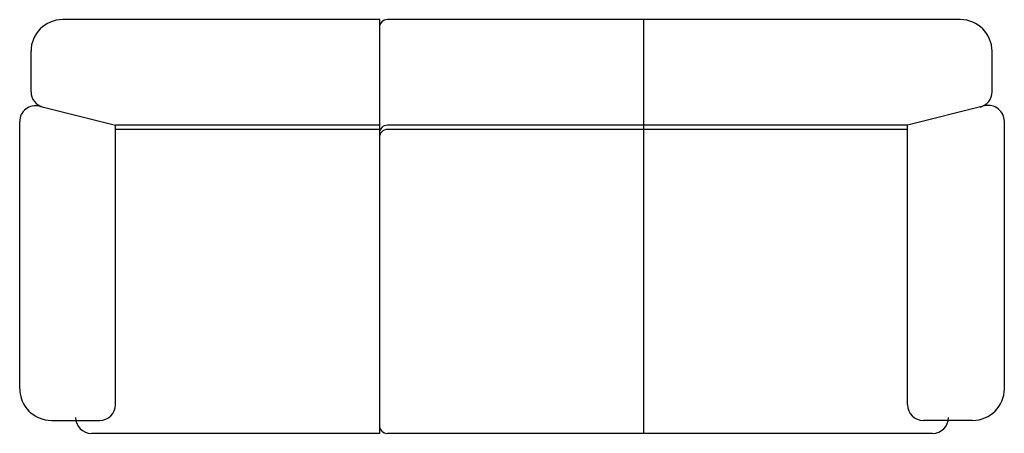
# Model space of a CAD drawing. Header units: millimetres. Extents: x -30782 to 40110, y 35885 to 73818.
# Tile 64 of 166: x -15358 to -13495, y 64929 to 65712. Entities that reach past the tile are written whole.
import ezdxf

# ---------------------------------------------------------------- set-up
doc = ezdxf.new("R2010")
doc.units = ezdxf.units.MM

# ---------------------------------------------------------------- blocks, each defined once
blk = doc.blocks.new('A$C1ED21673')
for p, q in [((1797.3, 1588.1, -1028.6), (1197.3, 1588.1, -1028.6)), ((1797.3, 804.2, -1028.6), (1797.3, 1588.1, -1028.6)), ((2896.1, 1588.1, -1028.6), (1811.8, 1588.1, -1028.6)), ((2297.4, 804.2, -1028.6), (2297.4, 1588.1, -1028.6)), ((1796.8, 1573.1, -1028.6), (1796.8, 819.2, -1028.6)), ((1137.3, 1458.1, -1028.6), (1137.3, 1528.1, -1028.6)), ((2956.1, 1451.5, -1028.6), (2956.1, 1528.1, -1028.6)), ((1137.3, 1451.5, -1028.6), (1137.3, 1458.1, -1028.6)), ((1153.2, 1424.2, -1028.6), (1297.3, 1388.1, -1028.6)), ((2942.1, 1424.6, -1028.6), (2796.1, 1388.1, -1028.6)), ((1115.9, 888.7, -1028.6), (1115.9, 1395, -1028.6)), ((1297.3, 858.7, -1028.6), (1297.3, 1388.1, -1028.6)), ((1797.3, 1388.1, -1028.6), (1297.3, 1388.1, -1028.6)), ((1797.3, 1380.1, -1028.6), (1297.3, 1380.1, -1028.6)), ((2796.1, 1388.1, -1028.6), (1811.8, 1388.1, -1028.6)), ((2796.1, 1380.1, -1028.6), (1811.8, 1380.1, -1028.6)), ((2796.1, 858.7, -1028.6), (2796.1, 1388.1, -1028.6)), ((2979.4, 888.7, -1028.6), (2979.4, 1395.5, -1028.6)), ((1175.9, 828.7, -1028.6), (1267.3, 828.7, -1028.6)), ((2919.4, 828.7, -1028.6), (2826.1, 828.7, -1028.6)), ((1797.3, 804.2, -1028.6), (1251.8, 804.2, -1028.6)), ((2843.5, 804.2, -1028.6), (1811.8, 804.2, -1028.6))]:
    blk.add_line(p, q)
for centre, radius, start, end in [((1197.3, 1528.1, -1028.6), 60, 90, 180), ((1811.8, 1573.1, -1028.6), 15, 90, 180), ((2896.1, 1528.1, -1028.6), 60, 0, 90), ((1167.3, 1451.5, -1028.6), 30, 180, 255.9638), ((2926.1, 1451.5, -1028.6), 30, 284.0362, 0), ((1145.9, 1395, -1028.6), 30, 75.9638, 180), ((2949.4, 1395.5, -1028.6), 30, 0, 104.0362), ((1811.8, 1373.1, -1028.6), 15, 90, 180), ((1811.8, 1365.1, -1028.6), 15, 90, 180), ((1175.9, 888.7, -1028.6), 60, 180, 270), ((2919.4, 888.7, -1028.6), 60, 270, 0), ((1267.3, 858.7, -1028.6), 30, 270, 0), ((2826.1, 858.7, -1028.6), 30, 180, 270), ((1251.8, 834.2, -1028.6), 30, 180, 270), ((2843.5, 834.2, -1028.6), 30, 270, 0), ((1811.8, 819.2, -1028.6), 15, 180, 270)]:
    blk.add_arc(centre, radius, start, end)

msp = doc.modelspace()

# ---------------------------------------------------------------- block references
msp.add_blockref('A$C1ED21673', (-16473.9, 64124.3))

doc.saveas('drawing.dxf')
